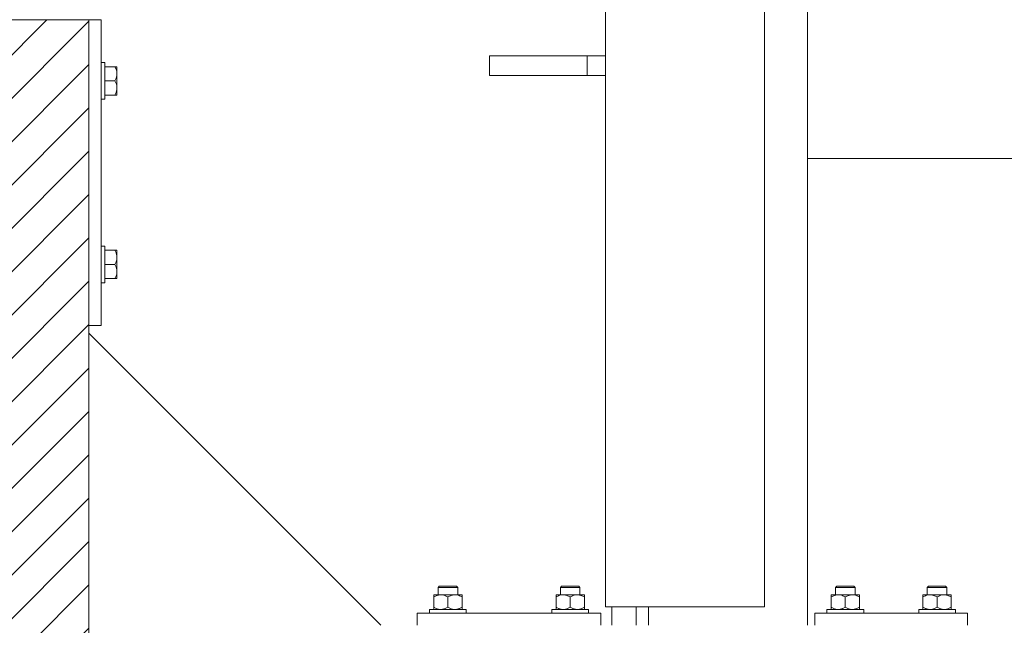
# Model space of a CAD drawing. Header units: millimetres. Extents: x 53746 to 116821, y -810352 to -765802.
# Tile 92 of 256: x 64602 to 65407, y -776497 to -776002. Entities that reach past the tile are written whole.
import ezdxf

# ---------------------------------------------------------------- set-up
doc = ezdxf.new("R2010")
doc.units = ezdxf.units.MM
doc.header["$MEASUREMENT"] = 0
for name, color, linetype, lineweight in [('Main Cradle Rails', 7, 'Continuous', 0), ('Side Cradle Blocks', 7, 'Continuous', 0), ('Side Cradle Stbd', 7, 'Continuous', 0), ('Side Cradle Tower Rail Frame', 7, 'Continuous', 0)]:
    doc.layers.add(name, color=color, linetype=linetype, lineweight=lineweight)

# ---------------------------------------------------------------- blocks, each defined once
blk = doc.blocks.new('*U57')
at = {"linetype": 'Continuous', "lineweight": 0}
h = blk.add_hatch(dxfattribs=at)
h.set_pattern_fill('HATCH', color=30, style=0, pattern_type=2)
h.set_pattern_definition([(45, (-20786.599345, 11635.011969), (-17.71895608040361, 17.71895608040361), [])])
h.paths.add_polyline_path([(-20624.50270325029, 11130.74546686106), (-20624.50269442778, 11424.17921985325), (-20624.50269291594, 11474.4623253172), (-20624.50269140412, 11524.74543078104), (-20624.5026825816, 11818.17918377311), (-20624.50268239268, 11824.4623253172), (-20624.50267487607, 12074.4623253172), (-20631.06892188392, 12074.4623253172), (-20731.06892188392, 12074.4623253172), (-20756.64426368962, 12074.4623253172), (-20761.25765601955, 12074.4623253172), (-20767.5689243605, 12074.4623253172), (-20787.56892436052, 12074.4623253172), (-20917.56894877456, 12074.4623253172), (-20937.56894877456, 12074.4623253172), (-20973.50271095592, 12074.4623253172), (-21073.50271095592, 12074.4623253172), (-21079.50274703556, 12074.4623253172), (-21079.50274703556, 11824.4623253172), (-21079.50274703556, 11818.74539470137), (-21079.50274703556, 11524.74543078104), (-21079.50274703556, 11474.4623253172), (-21079.50274703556, 11424.17921985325), (-21079.50274703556, 11130.17925593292), (-21079.50274703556, 11124.4623253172), (-21079.50274703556, 10874.4623253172), (-21073.50271095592, 10874.4623253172), (-20973.50271095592, 10874.4623253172), (-20937.56894877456, 10874.4623253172), (-20917.56894877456, 10874.4623253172), (-20787.56892436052, 10874.4623253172), (-20767.5689243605, 10874.4623253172), (-20761.25765601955, 10874.4623253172), (-20756.64426368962, 10874.4623253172), (-20731.06892188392, 10874.4623253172), (-20631.06892188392, 10874.4623253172), (-20624.50271095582, 10874.4623253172), (-20624.50270343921, 11124.4623253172)])
at = {"color": 30, "linetype": 'Continuous', "lineweight": 0, "flags": 128}
blk.add_lwpolyline([(-20731.06892188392, 10874.4623253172), (-20631.06892188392, 10874.4623253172), (-20624.50271095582, 10874.4623253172), (-20624.50270343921, 11124.4623253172), (-20624.50270325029, 11130.74546686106), (-20624.50270325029, 11130.74546686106), (-20624.50269442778, 11424.17921985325), (-20624.50269291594, 11474.4623253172), (-20624.50269140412, 11524.74543078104), (-20624.5026825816, 11818.17918377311), (-20624.50268239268, 11824.4623253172), (-20624.50267487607, 12074.4623253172), (-20631.06892188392, 12074.4623253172), (-20731.06892188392, 12074.4623253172)], dxfattribs=at)
at = {"layer": 'Side Cradle Blocks', "color": 7, "linetype": 'Continuous', "lineweight": 0}
for p, q in [((-21079.50271095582, 12074.4623253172), (-20624.50271095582, 12074.4623253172)), ((-20624.50271095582, 12074.4623253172), (-20624.50271095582, 10874.4623253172)), ((-20624.50267487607, 12074.4623253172), (-20614.50271095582, 12074.4623253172)), ((-20614.50271095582, 12074.4623253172), (-20614.50271095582, 11824.4623253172)), ((-20603.2946211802, 12036.04541509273), (-20611.50267487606, 12036.04541509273)), ((-20602.2858545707, 12036.04541509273), (-20603.2946211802, 12036.04541509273)), ((-20602.31123675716, 12033.90906638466), (-20603.2946211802, 12036.04541509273)), ((-20601.50307175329, 12035.46337878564), (-20601.50271145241, 12035.35529165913)), ((-20601.50307175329, 12035.13861319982), (-20601.50271103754, 12035.35509363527)), ((-20601.50271150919, 12033.31968444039), (-20601.50307175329, 12033.19649258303)), ((-20601.50307175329, 12027.52949261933), (-20601.50271106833, 12030.25302060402)), ((-20601.50271095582, 12030.25387020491), (-20601.50271095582, 12033.31987367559)), ((-20611.50271095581, 12018.7220738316), (-20611.50271095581, 12024.4623253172)), ((-20603.2946211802, 12024.4623253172), (-20611.50267024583, 12024.4623253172)), ((-20603.2946211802, 12024.4623253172), (-20602.2528362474, 12026.62036840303)), ((-20602.31123675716, 12022.32597660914), (-20603.2946211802, 12024.4623253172)), ((-20601.50271101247, 12018.67120820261), (-20601.50307175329, 12021.39515801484)), ((-20601.50271095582, 12018.67078042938), (-20601.50271095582, 12022.42705630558)), ((-20611.50267487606, 12012.87923554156), (-20603.2946211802, 12012.87923554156)), ((-20603.2946211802, 12012.87923554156), (-20602.2528362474, 12015.03727862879)), ((-20601.74350594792, 12012.87923554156), (-20601.50271095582, 12012.87923554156)), ((-20601.50271132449, 12013.56939735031), (-20601.50307175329, 12013.46127184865)), ((-20601.50271095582, 12012.87923554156), (-20601.50271095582, 12013.56950794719)), ((-20611.50267487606, 11886.04541509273), (-20603.2946211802, 11886.04541509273)), ((-20603.2946211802, 11886.04541509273), (-20602.2528362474, 11883.88737200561)), ((-20601.74350594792, 11886.04541509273), (-20601.50271095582, 11886.04541509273)), ((-20601.50307175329, 11885.46337878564), (-20601.50271132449, 11885.35525328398)), ((-20601.50271095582, 11886.04541509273), (-20601.50271095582, 11885.3551426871)), ((-20611.50271095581, 11880.20257680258), (-20611.50271095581, 11874.4623253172)), ((-20602.31123675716, 11876.59867402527), (-20603.2946211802, 11874.4623253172)), ((-20601.50307175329, 11877.52949261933), (-20601.50271101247, 11880.25344243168)), ((-20601.50271095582, 11880.25387020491), (-20601.50271095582, 11876.49759432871)), ((-20603.2946211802, 11874.4623253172), (-20611.50267024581, 11874.4623253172)), ((-20603.2946211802, 11874.4623253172), (-20602.2528362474, 11872.30428223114)), ((-20601.50271106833, 11868.67163003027), (-20601.50307175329, 11871.39515801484)), ((-20601.50271095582, 11868.67078042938), (-20601.50271095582, 11865.60477695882)), ((-20603.2946211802, 11862.87923554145), (-20611.50267487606, 11862.87923554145)), ((-20602.31123675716, 11865.01558424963), (-20603.2946211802, 11862.87923554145)), ((-20602.2858545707, 11862.87923554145), (-20603.2946211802, 11862.87923554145)), ((-20601.50307175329, 11865.72815805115), (-20601.50271150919, 11865.6049661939)), ((-20601.50271103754, 11863.56955699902), (-20601.50307175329, 11863.78603743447)), ((-20601.50307175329, 11863.46127184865), (-20601.50271145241, 11863.56935897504)), ((-20614.50271095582, 11824.4623253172), (-20624.50267487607, 11824.4623253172)), ((-20325.97762168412, 11611.4623253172), (-20328.24858512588, 11611.4623253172)), ((-20325.27051490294, 11610.4623253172), (-20327.86590169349, 11610.4623253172)), ((-20236.58422340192, 11610.4623253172), (-20233.98883661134, 11610.4623253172)), ((-20235.87711662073, 11611.4623253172), (-20233.60615317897, 11611.4623253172)), ((-20000.97762168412, 11611.4623253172), (-20003.24858512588, 11611.4623253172)), ((-20000.27051490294, 11610.4623253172), (-20002.86590169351, 11610.4623253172)), ((-19936.58422340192, 11610.4623253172), (-19933.98883661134, 11610.4623253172)), ((-19935.87711662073, 11611.4623253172), (-19933.60615317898, 11611.4623253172)), ((-20342.51045892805, 11604.42016776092), (-20342.51045892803, 11604.24541456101)), ((-20342.51045892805, 11602.62825753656), (-20340.37411021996, 11603.61164195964)), ((-20342.51045892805, 11602.62825753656), (-20342.51045892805, 11594.25423554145)), ((-20341.82033549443, 11604.42016726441), (-20341.92842262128, 11604.41980696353)), ((-20336.71891404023, 11604.42016776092), (-20339.78491751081, 11604.42016776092)), ((-20338.97572781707, 11604.41980696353), (-20338.92740523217, 11604.41983348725)), ((-20336.71891404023, 11604.42016776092), (-20332.96263816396, 11604.42016776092)), ((-20333.22738531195, 11603.73857928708), (-20335.24265184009, 11604.29540680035)), ((-20330.92736915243, 11602.62825753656), (-20328.79102044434, 11603.61164195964)), ((-20330.92736915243, 11594.25423554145), (-20330.92736915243, 11602.62825753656)), ((-20325.13582426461, 11604.42016776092), (-20322.06982079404, 11604.42016776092)), ((-20321.64429553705, 11603.73857928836), (-20323.65956206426, 11604.29540680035)), ((-20322.87901049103, 11604.41980696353), (-20322.92733307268, 11604.41983348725)), ((-20319.92631568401, 11604.41980696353), (-20320.03444118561, 11604.42016739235)), ((-20319.34427937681, 11603.63702414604), (-20319.34427937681, 11603.67535642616)), ((-20319.34427937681, 11603.63702414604), (-20319.34427937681, 11602.62825753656)), ((-20319.34427937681, 11594.25423554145), (-20319.34427937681, 11602.62825753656)), ((-20242.51045892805, 11603.63702414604), (-20242.51045892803, 11603.67535642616)), ((-20242.51045892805, 11602.62825753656), (-20242.51045892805, 11603.63702414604)), ((-20242.51045892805, 11594.25423554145), (-20242.51045892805, 11602.62825753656)), ((-20241.92842262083, 11604.41980696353), (-20241.82029711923, 11604.42016739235)), ((-20240.21044276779, 11603.73857928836), (-20238.19517624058, 11604.29540680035)), ((-20236.71891404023, 11604.42016776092), (-20239.78491751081, 11604.42016776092)), ((-20238.92740523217, 11604.41983348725), (-20238.97572781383, 11604.41980696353)), ((-20230.92736915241, 11602.62825753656), (-20233.06371786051, 11603.61164195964)), ((-20230.92736915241, 11594.25423554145), (-20230.92736915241, 11602.62825753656)), ((-20225.13582426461, 11604.42016776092), (-20228.89210014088, 11604.42016776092)), ((-20228.6273529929, 11603.73857928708), (-20226.61208646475, 11604.29540680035)), ((-20225.13582426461, 11604.42016776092), (-20222.06982079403, 11604.42016776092)), ((-20222.92733307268, 11604.41983348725), (-20222.87901048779, 11604.41980696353)), ((-20219.3442793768, 11602.62825753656), (-20221.48062808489, 11603.61164195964)), ((-20219.92631568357, 11604.41980696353), (-20220.0344028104, 11604.42016726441)), ((-20219.3442793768, 11604.42016776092), (-20219.34427937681, 11604.24541456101)), ((-20219.3442793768, 11602.62825753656), (-20219.3442793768, 11594.25423554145)), ((-20017.51045892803, 11604.42016776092), (-20017.51045892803, 11604.24541456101)), ((-20017.51045892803, 11602.62825753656), (-20015.37411021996, 11603.61164195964)), ((-20017.51045892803, 11602.62825753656), (-20017.51045892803, 11594.25423554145)), ((-20016.82033549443, 11604.42016726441), (-20016.92842262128, 11604.41980696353)), ((-20011.71891404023, 11604.42016776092), (-20014.78491751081, 11604.42016776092)), ((-20013.97572781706, 11604.41980696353), (-20013.92740523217, 11604.41983348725)), ((-20011.71891404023, 11604.42016776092), (-20007.96263816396, 11604.42016776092)), ((-20008.22738531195, 11603.73857928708), (-20010.24265184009, 11604.29540680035)), ((-20005.92736915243, 11602.62825753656), (-20003.79102044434, 11603.61164195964)), ((-20005.92736915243, 11594.25423554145), (-20005.92736915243, 11602.62825753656)), ((-20000.13582426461, 11604.42016776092), (-19997.06982079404, 11604.42016776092)), ((-19996.64429553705, 11603.73857928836), (-19998.65956206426, 11604.29540680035)), ((-19997.87901049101, 11604.41980696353), (-19997.92733307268, 11604.41983348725)), ((-19994.92631568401, 11604.41980696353), (-19995.03444118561, 11604.42016739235)), ((-19994.34427937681, 11603.63702414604), (-19994.34427937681, 11603.67535642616)), ((-19994.34427937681, 11603.63702414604), (-19994.34427937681, 11602.62825753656)), ((-19994.34427937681, 11594.25423554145), (-19994.34427937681, 11602.62825753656)), ((-19942.51045892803, 11603.63702414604), (-19942.51045892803, 11603.67535642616)), ((-19942.51045892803, 11602.62825753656), (-19942.51045892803, 11603.63702414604)), ((-19942.51045892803, 11594.25423554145), (-19942.51045892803, 11602.62825753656)), ((-19941.92842262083, 11604.41980696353), (-19941.82029711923, 11604.42016739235)), ((-19940.21044276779, 11603.73857928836), (-19938.19517624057, 11604.29540680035)), ((-19936.71891404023, 11604.42016776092), (-19939.78491751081, 11604.42016776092)), ((-19938.92740523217, 11604.41983348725), (-19938.97572781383, 11604.41980696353)), ((-19930.92736915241, 11602.62825753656), (-19933.06371786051, 11603.61164195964)), ((-19930.92736915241, 11594.25423554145), (-19930.92736915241, 11602.62825753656)), ((-19925.13582426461, 11604.42016776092), (-19928.89210014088, 11604.42016776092)), ((-19928.62735299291, 11603.73857928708), (-19926.61208646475, 11604.29540680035)), ((-19925.13582426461, 11604.42016776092), (-19922.06982079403, 11604.42016776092)), ((-19922.92733307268, 11604.41983348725), (-19922.87901048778, 11604.41980696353)), ((-19919.3442793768, 11602.62825753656), (-19921.48062808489, 11603.61164195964)), ((-19919.92631568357, 11604.41980696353), (-19920.0344028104, 11604.42016726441)), ((-19919.34427937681, 11604.42016776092), (-19919.34427937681, 11604.24541456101)), ((-19919.3442793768, 11602.62825753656), (-19919.34427937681, 11594.25423554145)), ((-20342.51045892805, 11593.24546893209), (-20342.51045892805, 11594.25423554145)), ((-20333.08541223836, 11593.21245060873), (-20330.92736915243, 11594.25423554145)), ((-20321.502322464, 11593.21245060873), (-20319.34427937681, 11594.25423554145)), ((-20240.35241584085, 11593.21245060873), (-20242.51045892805, 11594.25423554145)), ((-20228.76932606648, 11593.21245060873), (-20230.92736915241, 11594.25423554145)), ((-20219.3442793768, 11593.24546893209), (-20219.3442793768, 11594.25423554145)), ((-20017.51045892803, 11593.24546893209), (-20017.51045892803, 11594.25423554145)), ((-20008.08541223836, 11593.21245060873), (-20005.92736915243, 11594.25423554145)), ((-19996.502322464, 11593.21245060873), (-19994.34427937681, 11594.25423554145)), ((-19940.35241584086, 11593.21245060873), (-19942.51045892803, 11594.25423554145)), ((-19928.76932606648, 11593.21245060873), (-19930.92736915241, 11594.25423554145)), ((-19919.34427937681, 11593.24546893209), (-19919.34427937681, 11594.25423554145)), ((-20355.92736915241, 11579.46236139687), (-20355.92736915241, 11589.4623253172)), ((-20355.92736915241, 11589.4623253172), (-20205.92736915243, 11589.4623253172)), ((-20341.83101013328, 11592.46236139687), (-20341.92842262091, 11592.4626861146)), ((-20338.97572781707, 11592.4626861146), (-20338.92740523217, 11592.46265959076)), ((-20338.67685071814, 11592.68090167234), (-20336.71923723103, 11592.46236139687)), ((-20327.09376094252, 11592.68090167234), (-20325.13614745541, 11592.46236139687)), ((-20322.92733307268, 11592.46265959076), (-20322.87901048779, 11592.4626861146)), ((-20319.92631568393, 11592.4626861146), (-20320.02372817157, 11592.46236139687)), ((-20319.34427937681, 11592.70312030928), (-20319.34427937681, 11592.46236139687)), ((-20242.51045892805, 11592.70312030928), (-20242.51045892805, 11592.46236139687)), ((-20241.92842262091, 11592.4626861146), (-20241.83101013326, 11592.46236139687)), ((-20238.97572781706, 11592.4626861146), (-20238.92740523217, 11592.46265959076)), ((-20234.76097736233, 11592.68090167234), (-20236.71859084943, 11592.46236139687)), ((-20223.17788758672, 11592.68090167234), (-20225.13550107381, 11592.46236139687)), ((-20222.92733307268, 11592.46265959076), (-20222.87901048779, 11592.4626861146)), ((-20219.92631568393, 11592.4626861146), (-20220.02372817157, 11592.46236139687)), ((-20205.92736915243, 11589.4623253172), (-20205.92736915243, 11579.46236139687)), ((-20030.92736915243, 11579.46236139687), (-20030.92736915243, 11589.4623253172)), ((-20030.92736915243, 11589.4623253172), (-19905.92736915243, 11589.4623253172)), ((-20016.83101013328, 11592.46236139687), (-20016.92842262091, 11592.4626861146)), ((-20013.97572781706, 11592.4626861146), (-20013.92740523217, 11592.46265959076)), ((-20013.67685071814, 11592.68090167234), (-20011.71923723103, 11592.46236139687)), ((-20002.09376094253, 11592.68090167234), (-20000.13614745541, 11592.46236139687)), ((-19997.92733307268, 11592.46265959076), (-19997.87901048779, 11592.4626861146)), ((-19994.92631568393, 11592.4626861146), (-19995.02372817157, 11592.46236139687)), ((-19994.34427937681, 11592.70312030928), (-19994.34427937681, 11592.46236139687)), ((-19942.51045892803, 11592.70312030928), (-19942.51045892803, 11592.46236139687)), ((-19941.92842262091, 11592.4626861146), (-19941.83101013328, 11592.46236139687)), ((-19938.97572781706, 11592.4626861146), (-19938.92740523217, 11592.46265959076)), ((-19934.76097736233, 11592.68090167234), (-19936.71859084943, 11592.46236139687)), ((-19923.1778875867, 11592.68090167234), (-19925.13550107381, 11592.46236139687)), ((-19922.92733307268, 11592.46265959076), (-19922.87901048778, 11592.4626861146)), ((-19919.92631568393, 11592.4626861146), (-19920.02372817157, 11592.46236139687)), ((-19905.92736915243, 11589.4623253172), (-19905.92736915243, 11579.46236139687))]:
    blk.add_line(p, q, dxfattribs=at)
at = {"layer": 'Side Cradle Blocks', "color": 7, "linetype": 'Continuous', "lineweight": 0, "flags": 128}
for points in [[(-20614.50267487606, 12039.4623253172), (-20611.50271095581, 12039.4623253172), (-20611.50271095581, 12038.32051830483), (-20611.50271095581, 12035.06892703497), (-20611.50271095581, 12030.20257680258), (-20611.50271095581, 12024.4623253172)], [(-20602.2528362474, 12026.62036840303), (-20602.18429942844, 12026.76234147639), (-20601.62747191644, 12028.77760800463), (-20601.53434073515, 12029.51204395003), (-20601.50271095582, 12030.25387020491), (-20601.721287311, 12032.21180688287), (-20602.00954646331, 12033.25366077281), (-20602.31123675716, 12033.90906638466)], [(-20601.50271095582, 12033.31987367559), (-20601.50271095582, 12035.3551426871), (-20601.50271095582, 12036.04541509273), (-20601.67746415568, 12036.04541509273), (-20602.24964263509, 12036.04541509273), (-20602.2858545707, 12036.04541509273)], [(-20601.50271095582, 12022.42705630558), (-20601.50271095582, 12026.49759432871), (-20601.50271095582, 12030.25387020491)], [(-20602.2528362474, 12015.03727862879), (-20602.18429942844, 12015.17925170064), (-20601.62747191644, 12017.19451822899), (-20601.53434073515, 12017.92895417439), (-20601.50271095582, 12018.67078042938), (-20601.721287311, 12020.62871710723), (-20602.00954646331, 12021.67057099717), (-20602.31123675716, 12022.32597660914)], [(-20611.50271095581, 12018.7220738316), (-20611.50271095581, 12013.85572359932), (-20611.50271095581, 12010.60413232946), (-20611.50271095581, 12009.4623253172), (-20614.50267487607, 12009.4623253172)], [(-20603.2946211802, 12012.87923554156), (-20602.2858545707, 12012.87923554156), (-20602.24752229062, 12012.87923554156), (-20601.74350594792, 12012.87923554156)], [(-20601.50271095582, 12013.56950794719), (-20601.50271095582, 12015.60477695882), (-20601.50271095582, 12018.67078042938), (-20601.50271100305, 12018.67113712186)], [(-20614.50267487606, 11889.4623253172), (-20611.50271095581, 11889.4623253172), (-20611.50271095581, 11888.32051830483), (-20611.50271095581, 11885.06892703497), (-20611.50271095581, 11880.20257680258)], [(-20601.74350594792, 11886.04541509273), (-20602.24752229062, 11886.04541509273), (-20602.2858545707, 11886.04541509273), (-20603.2946211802, 11886.04541509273)], [(-20601.50271100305, 11880.25351351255), (-20601.50271095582, 11880.25387020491), (-20601.50271095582, 11883.31987367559), (-20601.50271095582, 11885.3551426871)], [(-20602.31123675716, 11876.59867402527), (-20602.00954646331, 11877.254079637), (-20601.721287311, 11878.29593352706), (-20601.50271095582, 11880.25387020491), (-20601.53434073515, 11880.9956964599), (-20601.62747191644, 11881.7301324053), (-20602.18429942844, 11883.74539893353), (-20602.2528362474, 11883.88737200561)], [(-20601.50271095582, 11868.67078042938), (-20601.50271095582, 11872.42705630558), (-20601.50271095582, 11876.49759432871)], [(-20611.50271095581, 11874.4623253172), (-20611.50271095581, 11868.7220738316), (-20611.50271095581, 11863.85572359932), (-20611.50271095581, 11860.60413232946), (-20611.50271095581, 11859.4623253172), (-20614.50267487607, 11859.4623253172)], [(-20602.31123675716, 11865.01558424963), (-20602.00954646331, 11865.67098986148), (-20601.721287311, 11866.71284375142), (-20601.50271095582, 11868.67078042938), (-20601.53434073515, 11869.41260668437), (-20601.62747191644, 11870.14704262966), (-20602.18429942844, 11872.16230915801), (-20602.2528362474, 11872.30428223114)], [(-20602.2858545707, 11862.87923554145), (-20602.24964263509, 11862.87923554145), (-20601.67746415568, 11862.87923554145), (-20601.50271095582, 11862.87923554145), (-20601.50271095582, 11863.56950794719), (-20601.50271095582, 11865.60477695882)], [(-20338.92736915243, 11604.42020384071), (-20338.92736915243, 11610.4623253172), (-20337.92736915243, 11611.4623253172), (-20337.39452588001, 11611.4623253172), (-20335.87711662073, 11611.4623253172), (-20333.60615317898, 11611.4623253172), (-20330.92736915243, 11611.4623253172), (-20328.24858512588, 11611.4623253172)], [(-20338.92736915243, 11610.4623253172), (-20338.31840541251, 11610.4623253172), (-20336.58422340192, 11610.4623253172), (-20333.98883661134, 11610.4623253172), (-20330.92736915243, 11610.4623253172), (-20327.86590169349, 11610.4623253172)], [(-20325.97762168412, 11611.4623253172), (-20324.46021242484, 11611.4623253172), (-20323.92736915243, 11611.4623253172), (-20322.92736915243, 11610.4623253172), (-20322.92736915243, 11604.42020384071)], [(-20325.27051490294, 11610.4623253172), (-20323.53633289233, 11610.4623253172), (-20322.92736915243, 11610.4623253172)], [(-20238.92736915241, 11604.42020384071), (-20238.92736915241, 11610.4623253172), (-20237.92736915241, 11611.4623253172), (-20237.39452587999, 11611.4623253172), (-20235.87711662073, 11611.4623253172)], [(-20238.92736915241, 11610.4623253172), (-20238.31840541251, 11610.4623253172), (-20236.58422340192, 11610.4623253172)], [(-20233.98883661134, 11610.4623253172), (-20230.92736915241, 11610.4623253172), (-20227.86590169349, 11610.4623253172), (-20225.27051490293, 11610.4623253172), (-20223.53633289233, 11610.4623253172), (-20222.92736915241, 11610.4623253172)], [(-20233.60615317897, 11611.4623253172), (-20230.92736915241, 11611.4623253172), (-20228.24858512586, 11611.4623253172), (-20225.97762168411, 11611.4623253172), (-20224.46021242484, 11611.4623253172), (-20223.92736915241, 11611.4623253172), (-20222.92736915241, 11610.4623253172), (-20222.92736915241, 11604.42020384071)], [(-20013.92736915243, 11604.42020384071), (-20013.92736915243, 11610.4623253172), (-20012.92736915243, 11611.4623253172), (-20012.39452588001, 11611.4623253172), (-20010.87711662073, 11611.4623253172), (-20008.60615317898, 11611.4623253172), (-20005.92736915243, 11611.4623253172), (-20003.24858512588, 11611.4623253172)], [(-20013.92736915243, 11610.4623253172), (-20013.31840541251, 11610.4623253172), (-20011.58422340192, 11610.4623253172), (-20008.98883661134, 11610.4623253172), (-20005.92736915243, 11610.4623253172), (-20002.86590169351, 11610.4623253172)], [(-20000.97762168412, 11611.4623253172), (-19999.46021242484, 11611.4623253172), (-19998.92736915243, 11611.4623253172), (-19997.92736915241, 11610.4623253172), (-19997.92736915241, 11604.42020384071)], [(-20000.27051490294, 11610.4623253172), (-19998.53633289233, 11610.4623253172), (-19997.92736915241, 11610.4623253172)], [(-19938.92736915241, 11604.42020384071), (-19938.92736915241, 11610.4623253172), (-19937.92736915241, 11611.4623253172), (-19937.39452588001, 11611.4623253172), (-19935.87711662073, 11611.4623253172)], [(-19938.92736915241, 11610.4623253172), (-19938.31840541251, 11610.4623253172), (-19936.58422340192, 11610.4623253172)], [(-19933.98883661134, 11610.4623253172), (-19930.92736915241, 11610.4623253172), (-19927.86590169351, 11610.4623253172), (-19925.27051490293, 11610.4623253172), (-19923.53633289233, 11610.4623253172), (-19922.92736915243, 11610.4623253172)], [(-19933.60615317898, 11611.4623253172), (-19930.92736915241, 11611.4623253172), (-19928.24858512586, 11611.4623253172), (-19925.97762168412, 11611.4623253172), (-19924.46021242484, 11611.4623253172), (-19923.92736915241, 11611.4623253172), (-19922.92736915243, 11610.4623253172), (-19922.92736915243, 11604.42020384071)], [(-20342.51045892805, 11604.42016776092), (-20341.82018652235, 11604.42016776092), (-20339.78491751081, 11604.42016776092)], [(-20342.51045892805, 11602.62825753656), (-20342.51045892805, 11603.63702414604), (-20342.51045892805, 11603.67323608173), (-20342.51045892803, 11604.24541456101)], [(-20340.37411021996, 11603.61164195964), (-20339.71870460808, 11603.91333225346), (-20338.67685071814, 11604.20159140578), (-20336.71891404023, 11604.42016776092), (-20335.97708778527, 11604.38853798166), (-20335.24265184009, 11604.29540680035)], [(-20333.22738531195, 11603.73857928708), (-20333.08541223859, 11603.670042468), (-20330.92736915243, 11602.62825753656)], [(-20325.13582426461, 11604.42016776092), (-20328.89210014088, 11604.42016776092), (-20332.96263816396, 11604.42016776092)], [(-20328.79102044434, 11603.61164195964), (-20328.13561483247, 11603.91333225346), (-20327.09376094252, 11604.20159140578), (-20325.13582426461, 11604.42016776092), (-20324.39399800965, 11604.38853798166), (-20323.65956206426, 11604.29540680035)], [(-20322.06982079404, 11604.42016776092), (-20320.0345517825, 11604.42016776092), (-20319.34427937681, 11604.42016776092), (-20319.34427937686, 11604.17937276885), (-20319.34427937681, 11603.67535642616)], [(-20321.64429553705, 11603.73857928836), (-20321.502322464, 11603.6700424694), (-20319.34427937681, 11602.62825753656)], [(-20242.51045892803, 11603.67535642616), (-20242.51045892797, 11604.17937276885), (-20242.51045892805, 11604.42016776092), (-20241.82018652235, 11604.42016776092), (-20239.78491751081, 11604.42016776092)], [(-20242.51045892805, 11602.62825753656), (-20240.35241584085, 11603.6700424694), (-20240.21044276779, 11603.73857928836)], [(-20238.19517624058, 11604.29540680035), (-20237.4607402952, 11604.38853798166), (-20236.71891404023, 11604.42016776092), (-20234.76097736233, 11604.20159140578), (-20233.71912347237, 11603.91333225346), (-20233.06371786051, 11603.61164195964)], [(-20228.89210014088, 11604.42016776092), (-20232.96263816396, 11604.42016776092), (-20236.71891404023, 11604.42016776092)], [(-20230.92736915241, 11602.62825753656), (-20228.76932606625, 11603.670042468), (-20228.6273529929, 11603.73857928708)], [(-20226.61208646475, 11604.29540680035), (-20225.87765051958, 11604.38853798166), (-20225.13582426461, 11604.42016776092), (-20223.17788758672, 11604.20159140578), (-20222.13603369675, 11603.91333225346), (-20221.48062808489, 11603.61164195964)], [(-20222.06982079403, 11604.42016776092), (-20220.0345517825, 11604.42016776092), (-20219.3442793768, 11604.42016776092)], [(-20219.34427937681, 11604.24541456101), (-20219.3442793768, 11603.67323608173), (-20219.3442793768, 11603.63702414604), (-20219.3442793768, 11602.62825753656)], [(-20017.51045892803, 11604.42016776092), (-20016.82018652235, 11604.42016776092), (-20014.78491751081, 11604.42016776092)], [(-20017.51045892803, 11602.62825753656), (-20017.51045892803, 11603.63702414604), (-20017.51045892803, 11603.67323608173), (-20017.51045892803, 11604.24541456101)], [(-20015.37411021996, 11603.61164195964), (-20014.71870460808, 11603.91333225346), (-20013.67685071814, 11604.20159140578), (-20011.71891404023, 11604.42016776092), (-20010.97708778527, 11604.38853798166), (-20010.24265184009, 11604.29540680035)], [(-20008.22738531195, 11603.73857928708), (-20008.08541223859, 11603.670042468), (-20005.92736915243, 11602.62825753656)], [(-20000.13582426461, 11604.42016776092), (-20003.89210014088, 11604.42016776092), (-20007.96263816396, 11604.42016776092)], [(-20003.79102044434, 11603.61164195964), (-20003.13561483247, 11603.91333225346), (-20002.09376094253, 11604.20159140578), (-20000.13582426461, 11604.42016776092), (-19999.39399800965, 11604.38853798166), (-19998.65956206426, 11604.29540680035)], [(-19997.06982079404, 11604.42016776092), (-19995.0345517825, 11604.42016776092), (-19994.34427937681, 11604.42016776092), (-19994.34427937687, 11604.17937276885), (-19994.34427937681, 11603.67535642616)], [(-19996.64429553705, 11603.73857928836), (-19996.502322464, 11603.6700424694), (-19994.34427937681, 11602.62825753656)], [(-19942.51045892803, 11603.67535642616), (-19942.51045892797, 11604.17937276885), (-19942.51045892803, 11604.42016776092), (-19941.82018652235, 11604.42016776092), (-19939.78491751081, 11604.42016776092)], [(-19942.51045892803, 11602.62825753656), (-19940.35241584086, 11603.6700424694), (-19940.21044276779, 11603.73857928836)], [(-19938.19517624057, 11604.29540680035), (-19937.4607402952, 11604.38853798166), (-19936.71891404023, 11604.42016776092), (-19934.76097736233, 11604.20159140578), (-19933.71912347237, 11603.91333225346), (-19933.06371786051, 11603.61164195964)], [(-19928.89210014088, 11604.42016776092), (-19932.96263816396, 11604.42016776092), (-19936.71891404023, 11604.42016776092)], [(-19930.92736915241, 11602.62825753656), (-19928.76932606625, 11603.670042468), (-19928.62735299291, 11603.73857928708)], [(-19926.61208646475, 11604.29540680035), (-19925.87765051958, 11604.38853798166), (-19925.13582426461, 11604.42016776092), (-19923.17788758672, 11604.20159140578), (-19922.13603369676, 11603.91333225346), (-19921.48062808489, 11603.61164195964)], [(-19922.06982079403, 11604.42016776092), (-19920.0345517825, 11604.42016776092), (-19919.34427937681, 11604.42016776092)], [(-19919.34427937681, 11604.24541456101), (-19919.34427937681, 11603.67323608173), (-19919.34427937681, 11603.63702414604), (-19919.3442793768, 11602.62825753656)], [(-20338.67685071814, 11592.68090167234), (-20339.71870460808, 11592.96916082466), (-20340.37411021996, 11593.27085111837), (-20342.51045892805, 11594.25423554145)], [(-20327.09376094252, 11592.68090167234), (-20328.13561483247, 11592.96916082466), (-20328.79102044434, 11593.27085111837), (-20330.92736915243, 11594.25423554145)], [(-20319.34427937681, 11592.70312030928), (-20319.34427937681, 11593.20713665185), (-20319.34427937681, 11593.24546893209), (-20319.34427937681, 11594.25423554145)], [(-20242.51045892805, 11594.25423554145), (-20242.51045892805, 11593.24546893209), (-20242.51045892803, 11593.20713665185), (-20242.51045892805, 11592.70312030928)], [(-20230.92736915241, 11594.25423554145), (-20233.06371786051, 11593.27085111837), (-20233.71912347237, 11592.96916082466), (-20234.76097736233, 11592.68090167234)], [(-20219.3442793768, 11594.25423554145), (-20221.48062808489, 11593.27085111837), (-20222.13603369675, 11592.96916082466), (-20223.17788758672, 11592.68090167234)], [(-20013.67685071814, 11592.68090167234), (-20014.71870460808, 11592.96916082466), (-20015.37411021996, 11593.27085111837), (-20017.51045892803, 11594.25423554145)], [(-20002.09376094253, 11592.68090167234), (-20003.13561483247, 11592.96916082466), (-20003.79102044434, 11593.27085111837), (-20005.92736915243, 11594.25423554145)], [(-19994.34427937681, 11592.70312030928), (-19994.34427937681, 11593.20713665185), (-19994.34427937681, 11593.24546893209), (-19994.34427937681, 11594.25423554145)], [(-19942.51045892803, 11594.25423554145), (-19942.51045892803, 11593.24546893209), (-19942.51045892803, 11593.20713665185), (-19942.51045892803, 11592.70312030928)], [(-19930.92736915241, 11594.25423554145), (-19933.06371786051, 11593.27085111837), (-19933.71912347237, 11592.96916082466), (-19934.76097736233, 11592.68090167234)], [(-19919.34427937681, 11594.25423554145), (-19921.48062808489, 11593.27085111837), (-19922.13603369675, 11592.96916082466), (-19923.1778875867, 11592.68090167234)], [(-20345.92736915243, 11589.46236139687), (-20345.92736915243, 11592.4623253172), (-20344.7855621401, 11592.4623253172), (-20341.53397087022, 11592.4623253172), (-20336.6676206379, 11592.4623253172), (-20330.92736915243, 11592.4623253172), (-20325.18711766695, 11592.4623253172), (-20320.32076743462, 11592.4623253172), (-20317.06917616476, 11592.4623253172), (-20315.92736915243, 11592.4623253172), (-20315.92736915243, 11589.46236139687)], [(-20342.51045892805, 11593.24546893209), (-20342.51045892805, 11593.2092569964), (-20342.51045892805, 11592.637078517), (-20342.51045892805, 11592.46236139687)], [(-20333.08541223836, 11593.21245060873), (-20333.22738531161, 11593.14391378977), (-20335.24265183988, 11592.58708627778), (-20335.97708778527, 11592.49395509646), (-20336.71806784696, 11592.46236139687)], [(-20321.502322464, 11593.21245060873), (-20321.64429553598, 11593.14391378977), (-20323.65956206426, 11592.58708627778), (-20324.39399800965, 11592.49395509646), (-20325.13497807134, 11592.46236139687)], [(-20245.92736915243, 11589.46236139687), (-20245.92736915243, 11592.4623253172), (-20244.78556214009, 11592.4623253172), (-20241.53397087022, 11592.4623253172), (-20236.6676206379, 11592.4623253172), (-20230.92736915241, 11592.4623253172), (-20225.18711766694, 11592.4623253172), (-20220.32076743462, 11592.4623253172), (-20217.06917616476, 11592.4623253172), (-20215.92736915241, 11592.4623253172), (-20215.92736915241, 11589.46236139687)], [(-20236.7197602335, 11592.46236139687), (-20237.4607402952, 11592.49395509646), (-20238.19517624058, 11592.58708627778), (-20240.21044276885, 11593.14391378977), (-20240.35241584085, 11593.21245060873)], [(-20225.13667045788, 11592.46236139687), (-20225.87765051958, 11592.49395509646), (-20226.61208646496, 11592.58708627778), (-20228.62735299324, 11593.14391378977), (-20228.76932606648, 11593.21245060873)], [(-20219.3442793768, 11592.46236139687), (-20219.3442793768, 11592.637078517), (-20219.3442793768, 11593.2092569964), (-20219.3442793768, 11593.24546893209)], [(-20020.92736915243, 11589.46236139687), (-20020.92736915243, 11592.4623253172), (-20019.7855621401, 11592.4623253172), (-20016.53397087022, 11592.4623253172), (-20011.6676206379, 11592.4623253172), (-20005.92736915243, 11592.4623253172), (-20000.18711766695, 11592.4623253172), (-19995.32076743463, 11592.4623253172), (-19992.06917616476, 11592.4623253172), (-19990.92736915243, 11592.4623253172), (-19990.92736915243, 11589.46236139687)], [(-20017.51045892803, 11593.24546893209), (-20017.51045892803, 11593.2092569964), (-20017.51045892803, 11592.637078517), (-20017.51045892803, 11592.46236139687)], [(-20008.08541223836, 11593.21245060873), (-20008.22738531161, 11593.14391378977), (-20010.24265183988, 11592.58708627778), (-20010.97708778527, 11592.49395509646), (-20011.71806784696, 11592.46236139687)], [(-19996.502322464, 11593.21245060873), (-19996.644295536, 11593.14391378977), (-19998.65956206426, 11592.58708627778), (-19999.39399800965, 11592.49395509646), (-20000.13497807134, 11592.46236139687)], [(-19945.92736915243, 11589.46236139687), (-19945.92736915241, 11592.4623253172), (-19944.78556214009, 11592.4623253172), (-19941.53397087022, 11592.4623253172), (-19936.6676206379, 11592.4623253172), (-19930.92736915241, 11592.4623253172), (-19925.18711766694, 11592.4623253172), (-19920.32076743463, 11592.4623253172), (-19917.06917616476, 11592.4623253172), (-19915.92736915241, 11592.4623253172), (-19915.92736915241, 11589.46236139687)], [(-19936.7197602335, 11592.46236139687), (-19937.4607402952, 11592.49395509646), (-19938.19517624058, 11592.58708627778), (-19940.21044276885, 11593.14391378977), (-19940.35241584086, 11593.21245060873)], [(-19925.13667045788, 11592.46236139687), (-19925.87765051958, 11592.49395509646), (-19926.61208646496, 11592.58708627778), (-19928.62735299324, 11593.14391378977), (-19928.76932606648, 11593.21245060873)], [(-19919.34427937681, 11592.46236139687), (-19919.34427937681, 11592.637078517), (-19919.34427937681, 11593.2092569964), (-19919.34427937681, 11593.24546893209)]]:
    blk.add_lwpolyline(points, dxfattribs=at)
at = {"layer": 'Side Cradle Stbd', "color": 7, "linetype": 'Continuous', "lineweight": 0}
blk.add_line((-20624.50267487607, 11818.17918377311), (-20385.7858524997, 11579.46236139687), dxfattribs=at)
at = {"layer": 'Side Cradle Tower Rail Frame', "color": 7, "linetype": 'Continuous', "lineweight": 0}
for p, q in [((-20201.96055964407, 13589.00181266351), (-20201.96055964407, 11594.4623253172)), ((-20071.96055964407, 11594.4623253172), (-20071.96055964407, 13589.00181266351)), ((-20036.96055964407, 11579.46236139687), (-20036.96055964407, 13524.4623253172)), ((-20216.96055964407, 12044.9623253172), (-20296.96055964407, 12044.9623253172)), ((-20296.96055964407, 12028.9623253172), (-20296.96055964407, 12044.9623253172)), ((-20201.96059572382, 12044.9623253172), (-20216.96055964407, 12044.9623253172)), ((-20216.96055964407, 12028.9623253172), (-20216.96055964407, 12044.9623253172)), ((-20296.96055964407, 12028.9623253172), (-20216.96055964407, 12028.9623253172)), ((-20216.96055964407, 12028.9623253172), (-20201.96059572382, 12028.9623253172)), ((-20036.96052356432, 11960.90456531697), (-19642.42740523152, 11960.90456531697)), ((-20201.96055964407, 11594.4623253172), (-20071.96055964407, 11594.4623253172)), ((-20196.96055964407, 11594.4622892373), (-20196.96055964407, 11579.46236139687)), ((-20176.96055964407, 11594.45529894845), (-20176.96055964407, 11594.4622892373)), ((-20176.96055964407, 11594.45529894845), (-20176.96055964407, 11579.46236139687)), ((-20166.96055964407, 11594.4622892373), (-20166.96055964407, 11579.46236139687))]:
    blk.add_line(p, q, dxfattribs=at)

msp = doc.modelspace()

# ---------------------------------------------------------------- block references
at = {"layer": 'Main Cradle Rails', "color": 7, "linetype": 'Continuous', "lineweight": 0}
msp.add_blockref('*U57', (85283.05, -788076.9500000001), dxfattribs=at)

doc.saveas('drawing.dxf')
